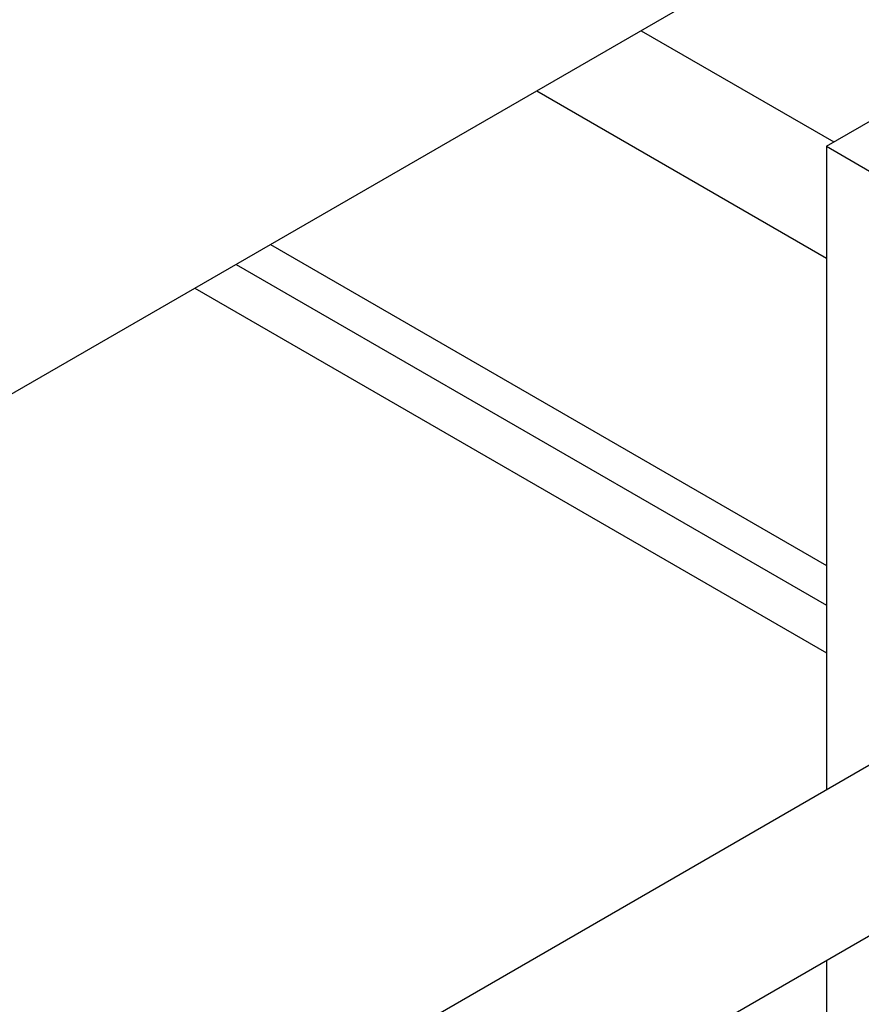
# Model space of a CAD drawing. Header units: millimetres. Extents: x 0 to 25230, y 0 to 17820.
# Tile 48 of 244: x 7113 to 7227, y 10115 to 10249. Entities that reach past the tile are written whole.
import ezdxf

# ---------------------------------------------------------------- set-up
doc = ezdxf.new("R2010")
doc.units = ezdxf.units.MM
doc.linetypes.add('SLD-Sólida', pattern=[0])
doc.layers.add('REFERÊNCIAS', color=9, linetype='SLD-Sólida')

msp = doc.modelspace()

# ---------------------------------------------------------------- linework, layer by layer
at = {"color": 7, "linetype": 'SLD-Sólida', "lineweight": 25, "ltscale": 30}
for p, q in [((7222.61, 10231.41), (7250.9, 10247.73)), ((7222.61, 10231.41), (7238.17, 10222.42)), ((7222.61, 10231.41), (7222.61, 10144.16)), ((7253.5, 10161.99), (6999.12, 10015.14)), ((7009.12, 9997.81), (7263.5, 10144.67)), ((7222.61, 10121.06), (7222.61, 10098.44))]:
    msp.add_line(p, q, dxfattribs=at)
at = {"layer": 'REFERÊNCIAS', "linetype": 'SLD-Sólida', "lineweight": 25, "ltscale": 30}
for p, q in [((7332.99, 10325.3), (6975.2, 10118.75)), ((7197.49, 10247.07), (7223.62, 10231.99)), ((7183.35, 10238.91), (7222.61, 10216.24)), ((7147.28, 10218.09), (7222.61, 10174.6)), ((7142.62, 10215.4), (7222.61, 10169.22)), ((7137.03, 10212.17), (7222.61, 10162.77))]:
    msp.add_line(p, q, dxfattribs=at)

doc.saveas('drawing.dxf')
